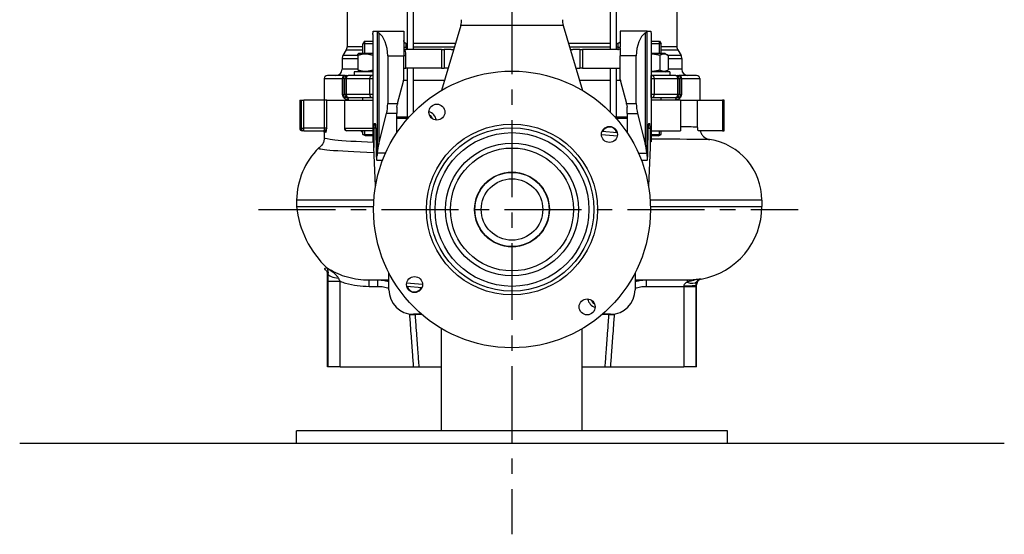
# Model space of a CAD drawing. Header units: millimetres. Extents: x 0 to 5940, y 0 to 4200.
# Tile 26 of 58: x 714 to 1514, y 1502 to 1920. Entities that reach past the tile are written whole.
import ezdxf

# ---------------------------------------------------------------- set-up
doc = ezdxf.new("R2010")
doc.units = ezdxf.units.MM
doc.header["$LTSCALE"] = 50
doc.linetypes.add('MITTE', pattern=[2, 1.25, -0.25, 0.25, -0.25])
for name, color, linetype in [('02-LINIE-035', 2, 'CONTINUOUS'), ('03-LINIE-050', 3, 'CONTINUOUS'), ('05-ACHSE', 1, 'MITTE')]:
    doc.layers.add(name, color=color, linetype=linetype)

msp = doc.modelspace()

# ---------------------------------------------------------------- linework, layer by layer
at = {"layer": '02-LINIE-035'}
for p, q in [((1028.82, 1895.69), (1028.82, 2500.04)), ((1033.82, 1895.69), (1033.82, 2499.03)), ((1193.82, 1897.69), (1193.82, 2466.59)), ((1198.82, 1895.69), (1198.82, 2465.57)), ((979.82, 1987.29), (979.82, 1897.96)), ((1247.82, 1987.29), (1247.82, 1897.96)), ((1033.82, 1895.69), (1033.82, 1952.19)), ((1193.82, 1895.69), (1193.82, 1952.19)), ((1072.29, 1915.43), (1056.41, 1862.44)), ((1155.36, 1915.43), (1072.29, 1915.43)), ((1155.36, 1915.43), (1171.24, 1862.44)), ((1000.82, 1908.01), (1000.82, 1823.21)), ((1000.95, 1910.69), (1004.07, 1910.69)), ((1004.07, 1910.69), (1025.82, 1910.69)), ((1004.17, 1910.51), (1004.17, 1809.5)), ((1005.5, 1909.31), (1005.5, 1819.19)), ((1025.82, 1910.69), (1025.82, 1897.69)), ((1201.82, 1910.69), (1201.82, 1897.69)), ((1223.58, 1910.69), (1201.82, 1910.69)), ((1222.15, 1909.31), (1222.15, 1819.19)), ((1223.48, 1910.51), (1223.48, 1809.5)), ((1223.58, 1910.69), (1226.7, 1910.69)), ((1226.82, 1908.01), (1226.82, 1823.21)), ((992.69, 1897.96), (979.82, 1897.96)), ((993.92, 1902.49), (992.69, 1900.49)), ((1000.82, 1900.49), (992.69, 1900.49)), ((992.69, 1892.49), (992.69, 1900.49)), ((993.89, 1902.46), (993.89, 1892.49)), ((993.92, 1902.49), (1000.82, 1902.49)), ((1025.82, 1897.69), (1027.82, 1897.69)), ((1025.82, 1896.94), (1025.82, 1895.69)), ((1027.82, 1897.69), (1027.82, 1900.74)), ((1028.82, 1897.69), (1027.82, 1897.69)), ((1027.82, 1897.69), (1027.82, 1895.69)), ((1028.82, 1900.69), (1028.32, 1900.69)), ((1067.88, 1900.69), (1033.82, 1900.69)), ((1066.98, 1897.69), (1033.82, 1897.69)), ((1193.82, 1900.69), (1159.77, 1900.69)), ((1193.82, 1897.69), (1160.67, 1897.69)), ((1199.32, 1900.69), (1198.82, 1900.69)), ((1199.82, 1897.69), (1198.82, 1897.69)), ((1199.82, 1900.74), (1199.82, 1897.69)), ((1199.82, 1897.69), (1201.82, 1897.69)), ((1199.82, 1897.69), (1199.82, 1895.69)), ((1201.82, 1896.94), (1201.82, 1890.69)), ((1226.82, 1902.49), (1233.73, 1902.49)), ((1234.96, 1900.49), (1226.82, 1900.49)), ((1233.73, 1902.49), (1234.96, 1900.49)), ((1233.76, 1892.49), (1233.76, 1902.46)), ((1234.96, 1892.49), (1234.96, 1900.49)), ((1247.82, 1897.96), (1234.96, 1897.96)), ((975.82, 1888.35), (988.69, 1888.35)), ((975.82, 1888.35), (975.82, 1879.69)), ((979.15, 1895.46), (976.49, 1890.85)), ((988.69, 1890.85), (976.49, 1890.85)), ((979.15, 1895.46), (992.69, 1895.46)), ((989.44, 1892.49), (988.69, 1892.06)), ((988.69, 1890.99), (988.69, 1892.06)), ((988.69, 1890.99), (988.69, 1879.2)), ((1000.82, 1892.49), (989.44, 1892.49)), ((1000.69, 1890.99), (1000.69, 1879.2)), ((1012.82, 1890.69), (1012.82, 1851.94)), ((1012.82, 1890.69), (1025.82, 1890.69)), ((1027.02, 1895.69), (1025.82, 1895.69)), ((1025.82, 1895.69), (1025.82, 1890.69)), ((1025.82, 1880.69), (1025.82, 1890.69)), ((1027.5, 1890.69), (1025.82, 1890.69)), ((1027.5, 1880.69), (1027.5, 1890.69)), ((1056.46, 1895.69), (1027.82, 1895.69)), ((1056.46, 1895.69), (1058.82, 1895.69)), ((1056.46, 1895.69), (1056.46, 1880.69)), ((1064.49, 1895.69), (1058.82, 1895.69)), ((1058.82, 1895.69), (1058.82, 1880.69)), ((1168.82, 1895.69), (1163.16, 1895.69)), ((1168.82, 1895.69), (1171.19, 1895.69)), ((1168.82, 1895.69), (1168.82, 1880.69)), ((1199.82, 1895.69), (1171.19, 1895.69)), ((1171.19, 1895.69), (1171.19, 1880.69)), ((1201.82, 1871.35), (1201.82, 1890.69)), ((1214.82, 1890.69), (1201.82, 1890.69)), ((1214.82, 1851.94), (1214.82, 1890.69)), ((1238.21, 1892.49), (1226.82, 1892.49)), ((1233.89, 1890.99), (1233.89, 1879.2)), ((1234.96, 1895.46), (1248.49, 1895.46)), ((1238.21, 1892.49), (1240.82, 1890.99)), ((1240.82, 1890.99), (1240.82, 1879.2)), ((1251.15, 1890.85), (1240.82, 1890.85)), ((1240.82, 1888.35), (1251.82, 1888.35)), ((1248.49, 1895.46), (1251.15, 1890.85)), ((1251.82, 1888.35), (1251.82, 1879.69)), ((1025.82, 1871.35), (1025.82, 1880.69)), ((1025.82, 1880.69), (1027.5, 1880.69)), ((1056.46, 1880.69), (1027.5, 1880.69)), ((1028.82, 1839.39), (1028.82, 1880.69)), ((1033.82, 1844.79), (1033.82, 1880.69)), ((1056.46, 1880.69), (1058.82, 1880.69)), ((1061.88, 1880.69), (1058.82, 1880.69)), ((1165.77, 1880.69), (1168.82, 1880.69)), ((1171.19, 1880.69), (1168.82, 1880.69)), ((1171.19, 1880.69), (1201.82, 1880.69)), ((1193.82, 1844.79), (1193.82, 1880.69)), ((1198.82, 1839.39), (1198.82, 1880.69)), ((961.32, 1872.19), (976.03, 1872.19)), ((961.32, 1872.19), (961.32, 1854.69)), ((978.29, 1874.69), (963.82, 1874.69)), ((988.69, 1879.69), (975.82, 1879.69)), ((976.03, 1859.19), (976.03, 1872.19)), ((976.51, 1872.19), (976.03, 1872.19)), ((976.51, 1872.19), (976.51, 1859.19)), ((978.11, 1872.19), (976.51, 1872.19)), ((978.11, 1859.19), (978.11, 1872.19)), ((978.11, 1872.19), (979.07, 1872.19)), ((978.29, 1874.69), (979.01, 1874.69)), ((979.01, 1874.69), (980.61, 1874.69)), ((979.07, 1872.19), (979.07, 1859.19)), ((979.07, 1872.19), (998.3, 1872.19)), ((980.97, 1874.69), (980.61, 1874.69)), ((999.92, 1874.69), (980.97, 1874.69)), ((1000.82, 1877.69), (985.69, 1877.69)), ((985.69, 1877.69), (985.69, 1874.69)), ((989.44, 1877.69), (988.69, 1878.12)), ((998.3, 1859.19), (998.3, 1872.19)), ((998.3, 1872.19), (1000.76, 1872.19)), ((1000.82, 1874.69), (999.92, 1874.69)), ((1000.76, 1872.19), (1000.76, 1859.19)), ((1000.82, 1872.19), (1000.76, 1872.19)), ((1241.96, 1877.69), (1226.82, 1877.69)), ((1227.73, 1874.69), (1226.82, 1874.69)), ((1226.89, 1872.19), (1226.82, 1872.19)), ((1226.89, 1859.19), (1226.89, 1872.19)), ((1226.89, 1872.19), (1229.35, 1872.19)), ((1246.68, 1874.69), (1227.73, 1874.69)), ((1229.35, 1872.19), (1229.35, 1859.19)), ((1229.35, 1872.19), (1248.58, 1872.19)), ((1238.21, 1877.69), (1240.82, 1879.2)), ((1251.82, 1879.69), (1240.82, 1879.69)), ((1241.96, 1877.69), (1241.96, 1874.69)), ((1247.04, 1874.69), (1246.68, 1874.69)), ((1247.04, 1874.69), (1248.64, 1874.69)), ((1248.58, 1859.19), (1248.58, 1872.19)), ((1248.58, 1872.19), (1249.54, 1872.19)), ((1248.64, 1874.69), (1249.36, 1874.69)), ((1263.82, 1874.69), (1249.36, 1874.69)), ((1249.54, 1872.19), (1249.54, 1859.19)), ((1251.14, 1872.19), (1249.54, 1872.19)), ((1251.14, 1859.19), (1251.14, 1872.19)), ((1251.62, 1872.19), (1251.14, 1872.19)), ((1251.62, 1872.19), (1266.32, 1872.19)), ((1251.62, 1872.19), (1251.62, 1859.19)), ((1266.32, 1872.19), (1266.32, 1854.69)), ((1020.8, 1851.94), (1025.65, 1870.06)), ((1028.82, 1870.69), (1025.78, 1870.69)), ((1058.88, 1870.69), (1033.82, 1870.69)), ((1193.82, 1870.69), (1168.77, 1870.69)), ((1201.87, 1870.69), (1198.82, 1870.69)), ((1202, 1870.06), (1206.85, 1851.94)), ((976.03, 1859.19), (976.51, 1859.19)), ((976.51, 1859.19), (978.11, 1859.19)), ((979.07, 1859.19), (978.11, 1859.19)), ((998.3, 1859.19), (979.07, 1859.19)), ((980.61, 1856.69), (979.31, 1856.69)), ((980.61, 1856.69), (980.97, 1856.69)), ((980.97, 1856.69), (999.92, 1856.69)), ((992.69, 1854.69), (992.69, 1856.69)), ((1000.76, 1859.19), (998.3, 1859.19)), ((999.92, 1856.69), (1000.82, 1856.69)), ((1000.76, 1859.19), (1000.82, 1859.19)), ((1226.82, 1859.19), (1226.89, 1859.19)), ((1226.82, 1856.69), (1227.73, 1856.69)), ((1229.35, 1859.19), (1226.89, 1859.19)), ((1227.73, 1856.69), (1246.68, 1856.69)), ((1248.58, 1859.19), (1229.35, 1859.19)), ((1234.96, 1854.69), (1234.96, 1856.69)), ((1246.68, 1856.69), (1247.04, 1856.69)), ((1248.33, 1856.69), (1247.04, 1856.69)), ((1249.54, 1859.19), (1248.58, 1859.19)), ((1249.54, 1859.19), (1251.14, 1859.19)), ((1251.14, 1859.19), (1251.62, 1859.19)), ((941.32, 1854.69), (942.58, 1854.69)), ((941.32, 1854.69), (941.32, 1831.69)), ((942.58, 1854.69), (944.56, 1854.69)), ((942.58, 1854.69), (942.58, 1831.69)), ((944.56, 1831.69), (944.56, 1854.69)), ((961.28, 1854.69), (944.56, 1854.69)), ((963.25, 1854.69), (961.28, 1854.69)), ((961.28, 1854.69), (961.28, 1831.69)), ((963.25, 1854.69), (977.64, 1854.69)), ((963.25, 1831.69), (963.25, 1854.69)), ((963.25, 1854.69), (977.64, 1854.69)), ((977.64, 1854.69), (978.07, 1854.69)), ((977.64, 1854.69), (977.64, 1831.69)), ((978.07, 1831.69), (978.07, 1854.69)), ((978.07, 1854.69), (1000.82, 1854.69)), ((1012.82, 1851.94), (1020.8, 1851.94)), ((1020.32, 1848.85), (1020.32, 1843.81)), ((1020.8, 1851.94), (1020.67, 1851.44)), ((1206.85, 1851.94), (1214.82, 1851.94)), ((1206.98, 1851.44), (1206.85, 1851.94)), ((1207.32, 1843.81), (1207.32, 1848.85)), ((1250.67, 1854.69), (1226.82, 1854.69)), ((1250.67, 1854.69), (1250.67, 1829.69)), ((1250.67, 1854.69), (1264.66, 1854.69)), ((1250.67, 1854.69), (1264.66, 1854.69)), ((1264.66, 1854.69), (1284.85, 1854.69)), ((1264.66, 1832.62), (1264.66, 1854.69)), ((1284.85, 1854.69), (1284.85, 1829.69)), ((1286.32, 1854.69), (1284.85, 1854.69)), ((1286.32, 1829.69), (1286.32, 1854.69)), ((1005.5, 1819.19), (1011.83, 1843.81)), ((1020.32, 1843.81), (1011.83, 1843.81)), ((1020.32, 1828.25), (1020.32, 1843.81)), ((1028.82, 1840.69), (1020.32, 1840.69)), ((1207.32, 1840.69), (1198.82, 1840.69)), ((1207.32, 1843.81), (1215.82, 1843.81)), ((1207.32, 1843.81), (1207.32, 1828.25)), ((1215.82, 1843.81), (1222.15, 1819.19)), ((1001.8, 1835.69), (1002.96, 1835.69)), ((1003.15, 1832.23), (1003.49, 1811.47)), ((1028.82, 1839.6), (1020.32, 1839.6)), ((1049.48, 1839.32), (1049.47, 1839.28)), ((1207.32, 1839.6), (1198.82, 1839.6)), ((1224.16, 1811.47), (1224.49, 1832.23)), ((1224.68, 1835.69), (1225.85, 1835.69)), ((941.32, 1831.69), (942.58, 1831.69)), ((942.58, 1831.69), (944.56, 1831.69)), ((944.56, 1829.69), (943.32, 1829.69)), ((944.56, 1829.69), (944.56, 1831.69)), ((961.28, 1831.69), (944.56, 1831.69)), ((944.56, 1829.69), (961.28, 1829.69)), ((961.28, 1831.69), (961.28, 1829.69)), ((963.25, 1831.69), (961.28, 1831.69)), ((961.28, 1829.69), (961.7, 1829.69)), ((961.32, 1828.69), (961.32, 1823.97)), ((962.69, 1828.69), (961.32, 1828.69)), ((977.64, 1831.69), (978.07, 1831.69)), ((978.07, 1831.69), (1000.82, 1831.69)), ((1000.82, 1829.69), (979.64, 1829.69)), ((992.69, 1828.69), (992.54, 1828.69)), ((992.69, 1826.72), (992.69, 1829.69)), ((992.69, 1826.72), (1000.82, 1826.72)), ((994.69, 1825.49), (992.69, 1826.72)), ((993.89, 1829.69), (993.89, 1825.98)), ((1000.82, 1825.49), (994.69, 1825.49)), ((1003.16, 1831.69), (1001.66, 1831.69)), ((1001.66, 1831.69), (1001.66, 1816.14)), ((1186.52, 1826.69), (1199.41, 1825.57)), ((1199.38, 1828.08), (1186.98, 1829.16)), ((1224.49, 1831.69), (1225.99, 1831.69)), ((1225.99, 1831.69), (1225.99, 1816.14)), ((1226.82, 1829.69), (1250.67, 1829.69)), ((1226.82, 1826.72), (1234.96, 1826.72)), ((1232.96, 1825.49), (1226.82, 1825.49)), ((1232.96, 1825.49), (1234.96, 1826.72)), ((1233.76, 1825.98), (1233.76, 1829.69)), ((1234.96, 1826.72), (1234.96, 1829.69)), ((1284.85, 1829.69), (1265.1, 1829.69)), ((1284.85, 1829.69), (1286.32, 1829.69)), ((1000.82, 1823.21), (1000.82, 1820.71)), ((1001.47, 1820.69), (1000.86, 1820.69)), ((1001.66, 1816.14), (1001.47, 1820.69)), ((1003, 1785.01), (1001.66, 1816.14)), ((1225.99, 1816.14), (1224.65, 1785.01)), ((1226.18, 1820.69), (1225.99, 1816.14)), ((1226.79, 1820.69), (1226.18, 1820.69)), ((1226.82, 1823.21), (1226.82, 1820.71)), ((1011.13, 1811.62), (1004.29, 1811.62)), ((1216.52, 1811.62), (1223.36, 1811.62)), ((1003.89, 1805.69), (1003.81, 1805.69)), ((1003.89, 1805.69), (1008.68, 1805.69)), ((1218.97, 1805.69), (1223.76, 1805.69)), ((1223.84, 1805.69), (1223.76, 1805.69)), ((1001.57, 1773.19), (938.82, 1773.19)), ((938.82, 1773.19), (938.82, 1768.19)), ((938.82, 1768.19), (1001.35, 1768.19)), ((1316.86, 1773.19), (1226.07, 1773.19)), ((1226.3, 1768.19), (1316.86, 1768.19)), ((1316.86, 1773.19), (1316.86, 1768.19)), ((963.82, 1637.69), (963.82, 1713.08)), ((1013.82, 1700.49), (1013.82, 1714.15)), ((1213.82, 1714.15), (1213.82, 1700.49)), ((964.21, 1707.31), (974.18, 1707.31)), ((964.21, 1707.31), (964.21, 1637.69)), ((974.18, 1637.69), (974.18, 1707.31)), ((1013.82, 1708.19), (997.71, 1708.19)), ((997.71, 1703.19), (997.71, 1708.19)), ((1004.75, 1703.19), (1004.75, 1708.19)), ((1041.13, 1704.69), (1028.24, 1705.82)), ((1256.09, 1708.19), (1213.82, 1708.19)), ((1222.9, 1708.19), (1222.9, 1703.19)), ((1256.09, 1708.19), (1256.09, 1706.49)), ((1263.82, 1637.69), (1263.82, 1704.37)), ((997.71, 1703.19), (1004.75, 1703.19)), ((1028.27, 1703.31), (1040.67, 1702.22)), ((1039.01, 1702.37), (1040.62, 1702.08)), ((1222.9, 1703.19), (1253.47, 1703.19)), ((1253.47, 1703.19), (1263.44, 1703.19)), ((1253.47, 1703.19), (1253.47, 1637.69)), ((1263.44, 1637.69), (1263.44, 1703.19)), ((1030.53, 1679.94), (1035.31, 1680.28)), ((1040.36, 1680.49), (1033.82, 1680.49)), ((1040.6, 1680.28), (1035.31, 1680.28)), ((1192.34, 1680.28), (1187.05, 1680.28)), ((1193.82, 1680.49), (1187.29, 1680.49)), ((1192.34, 1680.28), (1197.12, 1679.94)), ((1056.67, 1585.69), (1056.67, 1668.79)), ((1170.97, 1585.69), (1170.97, 1668.79)), ((964.21, 1637.69), (963.82, 1637.69)), ((974.18, 1637.69), (964.21, 1637.69)), ((974.18, 1637.69), (1033.62, 1637.69)), ((1033.62, 1637.69), (1038.41, 1637.69)), ((1038.41, 1637.69), (1056.67, 1637.69)), ((1170.97, 1637.69), (1189.24, 1637.69)), ((1189.24, 1637.69), (1194.03, 1637.69)), ((1194.03, 1637.69), (1253.47, 1637.69)), ((1263.44, 1637.69), (1253.47, 1637.69)), ((1263.82, 1637.69), (1263.44, 1637.69)), ((938.82, 1575.69), (938.82, 1585.69)), ((1288.82, 1585.69), (938.82, 1585.69)), ((1288.82, 1575.69), (1288.82, 1585.69))]:
    msp.add_line(p, q, dxfattribs=at)
for centre, radius in [((1113.82, 1765.69), 112.5), ((1052.76, 1844.88), 6.5), ((1113.82, 1765.69), 69.5), ((1113.82, 1765.69), 66.5), ((1193.02, 1826.76), 6.5), ((1113.82, 1765.69), 62.5), ((1113.82, 1765.69), 54), ((1113.82, 1765.69), 50), ((1113.82, 1765.69), 30.4), ((1113.82, 1765.69), 30.15), ((1113.82, 1765.69), 25), ((1034.63, 1704.63), 6.5), ((1174.89, 1686.5), 6.5)]:
    msp.add_circle(centre, radius, dxfattribs=at)
for centre, radius, start, end in [((1060.8, 1918.87), 12, 343.31337, 5.61894), ((1166.85, 1918.87), 12, 174.38106, 196.68663), ((974.82, 1897.96), 5, 330, 0), ((1027.82, 1897.69), 2, 201.49576, 270), ((1028.32, 1903.19), 2.5, 258.46304, 270), ((1199.32, 1903.19), 2.5, 270, 281.53696), ((1199.82, 1897.69), 2, 270, 338.50424), ((1252.82, 1897.96), 5, 180, 210), ((980.82, 1888.35), 5, 150, 180), ((1246.82, 1888.35), 5, 0, 30), ((963.82, 1872.19), 2.5, 90, 180), ((970.82, 1879.69), 5, 270, 0), ((1256.82, 1879.69), 5, 180, 270), ((1263.82, 1872.19), 2.5, 0, 90), ((1020.82, 1871.35), 5, 345, 0), ((1206.82, 1871.35), 5, 180, 195), ((1043.11, 1836.4), 9.5, 12.09115, 70.54468), ((1043.11, 1836.4), 7, 24.05832, 58.57752), ((1052.76, 1844.88), 6, 211.71659, 230.91925), ((1193.02, 1826.76), 6, 13.16797, 156.83203), ((943.32, 1831.69), 2, 180, 270), ((960.32, 1828.69), 1, 0, 90), ((979.64, 1831.69), 2, 180, 270), ((1266.86, 1773.19), 50, 0, 81.24505), ((999.75, 1772.52), 60.93, 134.84411, 179.36613), ((1018.65, 1776.43), 80.24, 185.89159, 226.63234), ((1256.86, 1768.19), 60, 280.29496, 0), ((1033.82, 1700.49), 20, 180, 270), ((1034.63, 1704.63), 6, 193.16797, 335.85146), ((1193.82, 1700.49), 20, 270, 0), ((1184.54, 1694.98), 9.5, 192.09115, 250.54468), ((1184.54, 1694.98), 7, 204.05832, 238.57752), ((1174.89, 1686.5), 6, 31.71659, 50.91925)]:
    msp.add_arc(centre, radius, start, end, dxfattribs=at)
for centre, major_axis, ratio, start_param, end_param in [((1004.07, 1890.69), (0, -20), 0.034921, 3.008182, 3.141593), ((1001.28, 1890.69), (0, -20), 0.57735, 1.570796, 2.767352), ((1226.37, 1890.69), (0, 20), 0.57735, 0.374241, 1.570796), ((1223.58, 1890.69), (0, 20), 0.034921, 0, 0.133411), ((1388.37, 1890.69), (-381.62, 0), 0.052408, 5.96446, 5.965625), ((839.28, 1890.69), (381.62, 0), 0.052408, 0.31756, 0.318726), ((978.29, 1872.19), (0, 2.5), 0.903572, 0, 1.570796), ((979.01, 1872.19), (0, 2.5), 0.999391, 0, 1.570796), ((980.61, 1872.19), (0, 2.5), 0.999391, 0, 1.570796), ((980.97, 1872.19), (0, 2.5), 0.759194, 0, 1.570796), ((999.92, 1872.19), (0, 2.5), 0.650865, 0, 1.570796), ((1000.85, 1872.19), (0, 2.5), 0.034899, 0.262201, 1.570796), ((1226.8, 1872.19), (0, 2.5), 0.034899, 4.712389, 6.020985), ((1227.73, 1872.19), (0, 2.5), 0.650865, 4.712389, 6.283185), ((1246.68, 1872.19), (0, 2.5), 0.759194, 4.712389, 6.283185), ((1247.04, 1872.19), (0, 2.5), 0.999391, 4.712389, 6.283185), ((1248.64, 1872.19), (0, 2.5), 0.999391, 4.712389, 6.283185), ((1249.36, 1872.19), (0, 2.5), 0.903572, 4.712389, 6.283185), ((979.01, 1859.19), (0, 2.5), 0.999391, 1.570796, 1.921566), ((974.78, 1857.65), (1.86, 0.73), 0.603842, 5.704409, 6.242057), ((980.61, 1859.19), (0, -2.5), 0.999391, 4.712389, 6.283185), ((980.97, 1859.19), (0, -2.5), 0.759194, 4.712389, 6.283185), ((979.31, 1854.69), (0, 2), 0.870616, 4.712389, 6.283185), ((999.92, 1859.19), (0, -2.5), 0.650865, 4.712389, 6.283185), ((1000.85, 1859.19), (0, -2.5), 0.034899, 4.712389, 6.020985), ((1226.8, 1859.19), (0, -2.5), 0.034899, 0.262201, 1.570796), ((1227.73, 1859.19), (0, -2.5), 0.650865, 0, 1.570796), ((1248.33, 1854.69), (0, 2), 0.870616, 0, 1.570796), ((1246.68, 1859.19), (0, -2.5), 0.759194, 0, 1.570796), ((1247.04, 1859.19), (0, -2.5), 0.999391, 0, 1.570796), ((1252.87, 1857.65), (-1.86, 0.73), 0.603842, 0.041128, 0.578776), ((1248.64, 1859.19), (0, -2.5), 0.999391, 1.220026, 1.570796), ((1001.28, 1851.94), (0, -20), 0.57735, 1.151917, 1.570796), ((1226.37, 1851.94), (0, 20), 0.57735, 1.570796, 1.989675), ((1001.8, 1831.69), (0, 4), 0.034921, 0, 1.570796), ((1002.96, 1829.69), (0, 6), 0.034921, 5.148721, 6.283185), ((1224.68, 1829.69), (0, -6), 0.034921, 3.141593, 4.276057), ((1225.85, 1831.69), (0, -4), 0.034921, 1.570796, 3.141593), ((944.56, 1831.69), (0, -2), 0.992746, 4.712389, 6.283185), ((961.7, 1828.69), (0, 1), 0.991022, 4.712389, 6.283185), ((979.64, 1831.69), (0, -2), 0.786996, 4.712389, 6.283185), ((991.75, 1828.69), (0, 1), 0.795296, 4.712389, 6.283185), ((1000.86, 1845.69), (0, 25), 0.034921, 3.101582, 3.141593), ((1014.16, 1807.96), (0, -22.46), 0.445229, 4.18879, 4.548612), ((1213.49, 1807.96), (0, -22.46), 0.445229, 1.734573, 2.094395), ((1226.79, 1845.69), (0, -25), 0.034921, 0, 0.040011), ((1003.81, 1815.69), (0, -10), 0.034921, 5.148721, 6.283185), ((1003.89, 1815.69), (0, -10), 0.034921, 0, 0.903341), ((1223.76, 1815.69), (0, 10), 0.034921, 2.238252, 3.141593), ((1223.84, 1815.69), (0, 10), 0.034921, 3.141593, 4.276057), ((974.27, 1713.49), (-10, 0.32), 0.366619, 0.085848, 1.43757), ((1253.46, 1704.23), (10, 0.05), 0.069149, 4.712045, 6.211266), ((1256.09, 1713.08), (8.33, -5.53), 0.590043, 5.085286, 6.196588)]:
    msp.add_ellipse(centre, major_axis=major_axis, ratio=ratio, start_param=start_param, end_param=end_param, dxfattribs=at)
for points, knots in [([(1000.82, 1908.01), (1000.82, 1908.05), (1000.82, 1908.09), (1000.83, 1908.19), (1000.83, 1908.27), (1000.83, 1908.51), (1000.84, 1908.7), (1000.87, 1909.36), (1000.9, 1910.02), (1000.95, 1910.69)], [0, 0, 0, 0, 0.011385, 0.011385, 0.0342178, 0.0342178, 0.1007831, 0.1007831, 0.3328413, 0.3328413, 0.3328413, 0.3328413]), ([(1004.17, 1910.51), (1004.21, 1910.35), (1004.48, 1910.07), (1005.12, 1909.57), (1005.3, 1909.44), (1005.5, 1909.31)], [4.646909, 4.646909, 4.646909, 4.646909, 5.0088385, 5.0088385, 5.1289722, 5.1289722, 5.1289722, 5.1289722]), ([(1222.15, 1909.31), (1222.35, 1909.44), (1222.53, 1909.57), (1223.17, 1910.07), (1223.44, 1910.35), (1223.48, 1910.51)], [4.1434367, 4.1434367, 4.1434367, 4.1434367, 4.2635705, 4.2635705, 4.6254999, 4.6254999, 4.6254999, 4.6254999]), ([(1226.7, 1910.69), (1226.74, 1910.21), (1226.76, 1909.73), (1226.8, 1909.02), (1226.81, 1908.76), (1226.82, 1908.45), (1226.82, 1908.35), (1226.82, 1908.2), (1226.82, 1908.16), (1226.82, 1908.08), (1226.82, 1908.05), (1226.82, 1908.01)], [0.1228591, 0.1228591, 0.1228591, 0.1228591, 0.4788333, 0.4788333, 0.7109203, 0.7109203, 0.8029238, 0.8029238, 0.8376478, 0.8376478, 0.865706, 0.865706, 0.865706, 0.865706]), ([(1027.82, 1900.74), (1027.57, 1900.79), (1027.31, 1900.89), (1026.86, 1901.15), (1026.66, 1901.31), (1026.28, 1901.71), (1026.1, 1902), (1025.88, 1902.59), (1025.82, 1902.9), (1025.82, 1903.19)], [1.0055842, 1.0055842, 1.0055842, 1.0055842, 1.0837689, 1.0837689, 1.1619536, 1.1619536, 1.2773425, 1.2773425, 1.3927314, 1.3927314, 1.3927314, 1.3927314]), ([(1201.82, 1903.19), (1201.82, 1902.9), (1201.77, 1902.59), (1201.54, 1902), (1201.37, 1901.71), (1200.99, 1901.31), (1200.79, 1901.15), (1200.34, 1900.89), (1200.08, 1900.79), (1199.82, 1900.74)], [0, 0, 0, 0, 0.1153889, 0.1153889, 0.2307778, 0.2307778, 0.3089625, 0.3089625, 0.3871472, 0.3871472, 0.3871472, 0.3871472]), ([(1027.5, 1890.69), (1027.5, 1890.99), (1027.5, 1891.28), (1027.48, 1892.05), (1027.46, 1892.52), (1027.38, 1893.75), (1027.3, 1894.51), (1027.09, 1895.4), (1027.06, 1895.55), (1027.02, 1895.69)], [-2.8489278, -2.8489278, -2.8489278, -2.8489278, -2.7601987, -2.7601987, -2.6182321, -2.6182321, -2.3910856, -2.3910856, -2.3459327, -2.3459327, -2.3459327, -2.3459327]), ([(976.58, 1857.65), (976.39, 1858.14), (976.21, 1858.66), (976.03, 1859.18), (976.03, 1859.18), (976.03, 1859.19), (976.03, 1859.19)], [0, 0, 0, 0, 0.99332, 0.99332, 0.99332, 1, 1, 1, 1]), ([(976.03, 1859.19), (976.03, 1859.19), (976.03, 1859.19), (976.04, 1859.19), (976.33, 1858.9), (976.53, 1858.62), (976.66, 1858.33)], [0, 0, 0, 0, 0.00645, 0.00645, 0.00645, 1, 1, 1, 1]), ([(981.06, 1854.69), (980.21, 1854.69), (979.4, 1854.89), (978.63, 1855.32), (978.25, 1855.53), (977.88, 1855.81), (977.52, 1856.18), (977.17, 1856.54), (976.84, 1856.99), (976.58, 1857.65)], [0, 0, 0, 0, 0.5, 0.5, 0.5, 0.75, 0.75, 0.75, 1, 1, 1, 1]), ([(976.66, 1858.33), (976.83, 1857.93), (977.02, 1857.71), (977.22, 1857.52), (977.24, 1857.5), (977.25, 1857.49), (977.26, 1857.48), (977.46, 1857.29), (977.67, 1857.15), (977.88, 1857.04), (977.89, 1857.03), (977.91, 1857.03), (977.92, 1857.02), (978.36, 1856.79), (978.83, 1856.69), (979.31, 1856.69)], [0, 0, 0, 0, 0.234382, 0.234382, 0.234382, 0.25, 0.25, 0.25, 0.486601, 0.486601, 0.486601, 0.5, 0.5, 0.5, 1, 1, 1, 1]), ([(1251.07, 1857.65), (1250.81, 1856.99), (1250.48, 1856.55), (1250.13, 1856.19), (1249.78, 1855.82), (1249.41, 1855.55), (1249.03, 1855.33), (1248.26, 1854.9), (1247.44, 1854.69), (1246.59, 1854.69)], [0, 0, 0, 0, 0.25, 0.25, 0.25, 0.5, 0.5, 0.5, 1, 1, 1, 1]), ([(1248.33, 1856.69), (1248.82, 1856.69), (1249.29, 1856.8), (1249.73, 1857.02), (1249.75, 1857.03), (1249.76, 1857.04), (1249.78, 1857.04), (1249.99, 1857.15), (1250.19, 1857.29), (1250.39, 1857.48), (1250.4, 1857.49), (1250.42, 1857.51), (1250.43, 1857.52), (1250.63, 1857.71), (1250.82, 1857.93), (1250.99, 1858.33)], [0, 0, 0, 0, 0.5, 0.5, 0.5, 0.515316, 0.515316, 0.515316, 0.75, 0.75, 0.75, 0.766696, 0.766696, 0.766696, 1, 1, 1, 1]), ([(1250.99, 1858.33), (1251.12, 1858.62), (1251.32, 1858.9), (1251.61, 1859.19), (1251.62, 1859.19), (1251.62, 1859.19), (1251.62, 1859.19)], [0, 0, 0, 0, 0.99355, 0.99355, 0.99355, 1, 1, 1, 1]), ([(1251.62, 1859.19), (1251.62, 1859.19), (1251.62, 1859.18), (1251.62, 1859.18), (1251.44, 1858.66), (1251.26, 1858.14), (1251.07, 1857.65)], [0, 0, 0, 0, 0.00668, 0.00668, 0.00668, 1, 1, 1, 1]), ([(963.25, 1831.69), (963.16, 1831.34), (962.86, 1830.99), (962.39, 1830.39), (962.21, 1830.14), (961.97, 1829.86), (961.89, 1829.78), (961.78, 1829.71), (961.74, 1829.69), (961.7, 1829.69)], [-0.0007734, -0.0007734, -0.0007734, -0.0007734, 0.1813833, 0.1813833, 0.345581, 0.345581, 0.4482045, 0.4482045, 0.5123442, 0.5123442, 0.5123442, 0.5123442]), ([(962.69, 1828.69), (962.72, 1828.69), (962.75, 1828.71), (962.83, 1828.82), (962.87, 1828.94), (962.98, 1829.37), (963.05, 1829.74), (963.16, 1830.63), (963.21, 1831.17), (963.25, 1831.69)], [-0.5123442, -0.5123442, -0.5123442, -0.5123442, -0.4482045, -0.4482045, -0.345581, -0.345581, -0.1813833, -0.1813833, 0.0007734, 0.0007734, 0.0007734, 0.0007734]), ([(991.11, 1829.69), (991.25, 1829.47), (991.41, 1829.27), (991.76, 1828.94), (991.95, 1828.82), (992.28, 1828.71), (992.41, 1828.69), (992.54, 1828.69)], [-0.266037, -0.266037, -0.266037, -0.266037, -0.1667632, -0.1667632, -0.0641397, -0.0641397, 0, 0, 0, 0]), ([(1266.7, 1829.69), (1266.99, 1828.65), (1267.42, 1827.77), (1268.43, 1826.17), (1269.01, 1825.54), (1270.18, 1824.45), (1270.73, 1824.09), (1271.71, 1823.51), (1272.1, 1823.34), (1272.81, 1823.04), (1273.09, 1822.95), (1273.63, 1822.78), (1273.84, 1822.73), (1274.17, 1822.66), (1274.28, 1822.64), (1274.41, 1822.62), (1274.44, 1822.61), (1274.47, 1822.61)], [11.7303549, 11.7303549, 11.7303549, 11.7303549, 11.7906929, 11.7906929, 11.8662867, 11.8662867, 11.9666316, 11.9666316, 12.0838875, 12.0838875, 12.2251941, 12.2251941, 12.4213358, 12.4213358, 12.6174775, 12.6174775, 12.7110632, 12.7110632, 12.7110632, 12.7110632]), ([(961.32, 1823.97), (961.32, 1822.93), (961.15, 1821.89), (960.57, 1820.08), (960.18, 1819.31), (959.38, 1818.06), (958.97, 1817.57), (958.22, 1816.8), (957.88, 1816.51), (957.28, 1816.04), (957.02, 1815.86), (956.78, 1815.72)], [18.0833689, 18.0833689, 18.0833689, 18.0833689, 18.2450947, 18.2450947, 18.4068205, 18.4068205, 18.5685463, 18.5685463, 18.7302722, 18.7302722, 18.891998, 18.891998, 18.891998, 18.891998]), ([(1001.48, 1820.09), (987.47, 1820.74), (976.59, 1821.47), (964.24, 1822.8), (961.4, 1823.4), (961.37, 1823.97)], [6.083344, 6.083344, 6.083344, 6.083344, 12.672086, 12.672086, 18.083369, 18.083369, 18.083369, 18.083369]), ([(1226.82, 1823.11), (1232.91, 1823.1), (1238.53, 1823.09), (1243.58, 1823.07), (1262.04, 1823), (1272.82, 1822.86), (1274.47, 1822.61)], [-24.573494, -24.573494, -24.573494, -24.573494, -22.022764, -22.022764, -22.022764, -12.711063, -12.711063, -12.711063, -12.711063]), ([(956.82, 1815.72), (955.99, 1815.18), (959.01, 1814.61), (965.72, 1814.03), (973.35, 1813.38), (985.81, 1812.72), (1001.83, 1812.15)], [-18.891998, -18.891998, -18.891998, -18.891998, -12.672086, -12.672086, -12.672086, -5.592495, -5.592495, -5.592495, -5.592495]), ([(1004.17, 1809.5), (1004.18, 1810.05), (1004.22, 1810.65), (1004.28, 1811.4), (1004.28, 1811.51), (1004.29, 1811.62)], [1.80402, 1.80402, 1.80402, 1.80402, 2.0073751, 2.0073751, 2.0435252, 2.0435252, 2.0435252, 2.0435252]), ([(1223.36, 1811.62), (1223.36, 1811.51), (1223.37, 1811.4), (1223.43, 1810.65), (1223.47, 1810.05), (1223.48, 1809.5)], [2.8584932, 2.8584932, 2.8584932, 2.8584932, 2.8946433, 2.8946433, 3.0979984, 3.0979984, 3.0979984, 3.0979984]), ([(963.54, 1718.09), (961.97, 1717.79), (961.29, 1717.49), (961.54, 1717.16), (961.59, 1717.12), (961.66, 1717.08)], [27.205644, 27.205644, 27.205644, 27.205644, 30.104658, 30.104658, 30.507706, 30.507706, 30.507706, 30.507706]), ([(961.65, 1717.08), (961.76, 1717.02), (961.87, 1716.94), (962.15, 1716.72), (962.31, 1716.59), (962.67, 1716.22), (962.87, 1715.99), (963.26, 1715.38), (963.45, 1715), (963.74, 1714.11), (963.82, 1713.6), (963.82, 1713.08)], [-30.5077063, -30.5077063, -30.5077063, -30.5077063, -30.3459786, -30.3459786, -30.1842509, -30.1842509, -30.0225232, -30.0225232, -29.8607955, -29.8607955, -29.6990678, -29.6990678, -29.6990678, -29.6990678]), ([(997.71, 1708.19), (991.79, 1708.19), (985.78, 1709.01), (974.89, 1712.12), (969.97, 1714.23), (964.74, 1717.34), (964.14, 1717.71), (963.54, 1718.09)], [0, 0, 0, 0, 1.913983, 1.913983, 3.639264, 3.639264, 3.866946, 3.866946, 3.866946, 3.866946]), ([(972.83, 1709.9), (972.67, 1710.21), (972.45, 1710.54), (971.8, 1711.39), (971.3, 1711.93), (969.82, 1713.34), (968.74, 1714.24), (966.31, 1716.12), (964.93, 1717.12), (963.54, 1718.09)], [-1.896228, -1.896228, -1.896228, -1.896228, -1.658971, -1.658971, -1.27936, -1.27936, -0.671982, -0.671982, 0.001828, 0.001828, 0.001828, 0.001828]), ([(963.54, 1718.09), (963.73, 1717.74), (963.89, 1717.32), (964.14, 1716.39), (964.24, 1715.89), (964.33, 1714.99), (964.35, 1714.62), (964.34, 1713.99), (964.33, 1713.74), (964.3, 1713.49)], [-0.001828, -0.001828, -0.001828, -0.001828, 0.671982, 0.671982, 1.27936, 1.27936, 1.658971, 1.658971, 1.896228, 1.896228, 1.896228, 1.896228]), ([(964.3, 1713.49), (964.28, 1712.8), (964.26, 1712.08), (964.23, 1710.7), (964.22, 1710.03), (964.21, 1708.94), (964.21, 1708.52), (964.21, 1707.84), (964.21, 1707.57), (964.21, 1707.31)], [0, 0, 0, 0, 0.2232634, 0.2232634, 0.4245148, 0.4245148, 0.550297, 0.550297, 0.6289109, 0.6289109, 0.6289109, 0.6289109]), ([(974.18, 1707.31), (974.13, 1707.42), (974.07, 1707.53), (973.92, 1707.81), (973.83, 1707.98), (973.59, 1708.44), (973.45, 1708.72), (973.14, 1709.3), (972.98, 1709.6), (972.83, 1709.9)], [-0.6289109, -0.6289109, -0.6289109, -0.6289109, -0.550297, -0.550297, -0.4245148, -0.4245148, -0.2232634, -0.2232634, 0, 0, 0, 0]), ([(974.18, 1707.31), (975.66, 1706.77), (977.16, 1706.29), (984.86, 1704.08), (991.33, 1703.19), (997.71, 1703.19)], [-2.384075, -2.384075, -2.384075, -2.384075, -1.913983, -1.913983, 0, 0, 0, 0]), ([(1013.82, 1706.84), (1012.7, 1707.18), (1011.55, 1707.46), (1008.53, 1708.02), (1006.63, 1708.19), (1004.75, 1708.19)], [3.0248195, 3.0248195, 3.0248195, 3.0248195, 3.3197041, 3.3197041, 3.7939476, 3.7939476, 3.7939476, 3.7939476]), ([(1222.9, 1708.19), (1221.02, 1708.19), (1219.12, 1708.02), (1216.1, 1707.46), (1214.95, 1707.18), (1213.83, 1706.84)], [0, 0, 0, 0, 0.4742434, 0.4742434, 0.7691281, 0.7691281, 0.7691281, 0.7691281]), ([(1256.09, 1706.49), (1255.9, 1706.39), (1255.72, 1706.29), (1255.26, 1706.03), (1254.99, 1705.85), (1254.37, 1705.37), (1254.06, 1705.05), (1253.59, 1704.34), (1253.46, 1703.94), (1253.46, 1703.54)], [0, 0, 0, 0, 0.126714, 0.126714, 0.329456, 0.329456, 0.653844, 0.653844, 1.013712, 1.013712, 1.013712, 1.013712]), ([(1265.98, 1709), (1265.35, 1708.89), (1264.71, 1708.78), (1263.35, 1708.52), (1262.63, 1708.37), (1261.49, 1708.12), (1261.06, 1708.03), (1260.42, 1707.87), (1260.21, 1707.82), (1259.67, 1707.68), (1259.34, 1707.6), (1258.51, 1707.36), (1258.01, 1707.21), (1257.02, 1706.88), (1256.53, 1706.69), (1256.09, 1706.49)], [-1.514235, -1.514235, -1.514235, -1.514235, -1.249244, -1.249244, -0.946397, -0.946397, -0.757117, -0.757117, -0.662478, -0.662478, -0.511054, -0.511054, -0.268777, -0.268777, 0, 0, 0, 0]), ([(1263.44, 1704.23), (1263.43, 1704.63), (1263.47, 1705.03), (1263.59, 1705.73), (1263.67, 1706.05), (1263.83, 1706.52), (1263.9, 1706.7), (1264.02, 1706.96), (1264.06, 1707.06), (1264.11, 1707.15)], [-1.013712, -1.013712, -1.013712, -1.013712, -0.653844, -0.653844, -0.329456, -0.329456, -0.126714, -0.126714, 0, 0, 0, 0]), ([(1263.44, 1704.23), (1263.63, 1704.26), (1263.75, 1704.3), (1263.82, 1704.34), (1263.82, 1704.36), (1263.82, 1704.37)], [-31.008417, -31.008417, -31.008417, -31.008417, -30.193934, -30.193934, -29.898043, -29.898043, -29.898043, -29.898043]), ([(1263.44, 1703.19), (1263.44, 1703.23), (1263.44, 1703.28), (1263.44, 1703.39), (1263.44, 1703.46), (1263.44, 1703.64), (1263.44, 1703.75), (1263.44, 1703.98), (1263.44, 1704.11), (1263.44, 1704.23)], [0, 0, 0, 0, 0.0129733, 0.0129733, 0.0337306, 0.0337306, 0.0669424, 0.0669424, 0.1037866, 0.1037866, 0.1037866, 0.1037866]), ([(1267.59, 1709.16), (1267.57, 1709.15), (1267.54, 1709.15), (1267.42, 1709.12), (1267.34, 1709.1), (1267.07, 1709.02), (1266.9, 1708.96), (1266.48, 1708.76), (1266.33, 1708.68), (1265.87, 1708.39), (1265.52, 1708.16), (1264.8, 1707.37), (1264.46, 1706.9), (1263.99, 1705.75), (1263.84, 1705.12), (1263.83, 1704.44), (1263.82, 1704.41), (1263.82, 1704.37)], [-30.932482, -30.932482, -30.932482, -30.932482, -30.725595, -30.725595, -30.518707, -30.518707, -30.311819, -30.311819, -30.215669, -30.215669, -30.080157, -30.080157, -29.981627, -29.981627, -29.902532, -29.902532, -29.898043, -29.898043, -29.898043, -29.898043]), ([(1264.11, 1707.15), (1264.21, 1707.35), (1264.31, 1707.53), (1264.52, 1707.84), (1264.62, 1707.97), (1264.78, 1708.17), (1264.85, 1708.24), (1264.95, 1708.35), (1264.99, 1708.39), (1265.11, 1708.5), (1265.19, 1708.57), (1265.4, 1708.73), (1265.52, 1708.81), (1265.76, 1708.93), (1265.87, 1708.97), (1265.98, 1709)], [0, 0, 0, 0, 0.268777, 0.268777, 0.511054, 0.511054, 0.662478, 0.662478, 0.757117, 0.757117, 0.946397, 0.946397, 1.249244, 1.249244, 1.514235, 1.514235, 1.514235, 1.514235]), ([(1004.75, 1703.19), (1006.33, 1703.19), (1007.92, 1703.05), (1010.97, 1702.49), (1012.42, 1702.1), (1013.82, 1701.58)], [-3.7939476, -3.7939476, -3.7939476, -3.7939476, -3.3197041, -3.3197041, -2.8735012, -2.8735012, -2.8735012, -2.8735012]), ([(1213.83, 1701.58), (1215.23, 1702.1), (1216.68, 1702.49), (1219.73, 1703.05), (1221.32, 1703.19), (1222.9, 1703.19)], [-0.9204464, -0.9204464, -0.9204464, -0.9204464, -0.4742434, -0.4742434, 0, 0, 0, 0]), ([(1253.46, 1703.54), (1253.47, 1703.5), (1253.47, 1703.46), (1253.47, 1703.38), (1253.47, 1703.34), (1253.47, 1703.28), (1253.47, 1703.26), (1253.47, 1703.22), (1253.47, 1703.21), (1253.47, 1703.19)], [-0.1037866, -0.1037866, -0.1037866, -0.1037866, -0.0669424, -0.0669424, -0.0337306, -0.0337306, -0.0129733, -0.0129733, 0, 0, 0, 0]), ([(1038.41, 1637.69), (1038.11, 1641.73), (1037.82, 1645.77), (1037.16, 1654.85), (1036.79, 1659.89), (1036.19, 1668.08), (1035.96, 1671.23), (1035.59, 1676.35), (1035.45, 1678.32), (1035.31, 1680.28)], [-4.270642, -4.270642, -4.270642, -4.270642, -3.055372, -3.055372, -1.539528, -1.539528, -0.592126, -0.592126, 0, 0, 0, 0]), ([(1192.34, 1680.28), (1192.2, 1678.32), (1192.06, 1676.35), (1191.68, 1671.23), (1191.46, 1668.08), (1190.86, 1659.89), (1190.49, 1654.85), (1189.83, 1645.77), (1189.54, 1641.73), (1189.24, 1637.69)], [-4.73701, -4.73701, -4.73701, -4.73701, -4.144884, -4.144884, -3.197482, -3.197482, -1.681639, -1.681639, -0.466368, -0.466368, -0.466368, -0.466368]), ([(1030.53, 1679.94), (1030.67, 1677.97), (1030.82, 1676), (1031.19, 1670.88), (1031.42, 1667.73), (1032.02, 1659.54), (1032.39, 1654.5), (1033.04, 1645.54), (1033.33, 1641.62), (1033.62, 1637.69)], [0, 0, 0, 0, 0.592126, 0.592126, 1.539528, 1.539528, 3.055372, 3.055372, 4.23567, 4.23567, 4.23567, 4.23567]), ([(1194.03, 1637.69), (1194.32, 1641.62), (1194.61, 1645.54), (1195.26, 1654.5), (1195.63, 1659.54), (1196.23, 1667.73), (1196.46, 1670.88), (1196.83, 1676), (1196.98, 1677.97), (1197.12, 1679.94)], [0.50134, 0.50134, 0.50134, 0.50134, 1.681639, 1.681639, 3.197482, 3.197482, 4.144884, 4.144884, 4.73701, 4.73701, 4.73701, 4.73701])]:
    msp.add_open_spline(points, degree=3, knots=knots, dxfattribs=at)
for points in [[(1025.82, 1897.69), (1025.82, 1897.45), (1025.87, 1897.2), (1025.96, 1896.96)], [(1201.69, 1896.96), (1201.78, 1897.2), (1201.82, 1897.45), (1201.82, 1897.69)], [(1064.49, 1895.69), (1065.11, 1895.69), (1065.75, 1895.73), (1066.41, 1895.78)], [(1161.24, 1895.78), (1161.9, 1895.73), (1162.54, 1895.69), (1163.16, 1895.69)], [(1020.32, 1848.85), (1020.32, 1849.69), (1020.43, 1850.57), (1020.67, 1851.44)], [(1206.98, 1851.44), (1207.22, 1850.57), (1207.32, 1849.69), (1207.32, 1848.85)], [(1264.66, 1832.62), (1262.35, 1832.76), (1257.6, 1832.86), (1250.69, 1832.94)], [(1265.1, 1829.69), (1264.81, 1830.64), (1264.66, 1831.62), (1264.66, 1832.62)], [(1087.71, 1780.76), (1087.83, 1781.14), (1087.96, 1781.51), (1088.09, 1781.88)], [(1088.09, 1749.5), (1087.96, 1749.87), (1087.84, 1750.24), (1087.71, 1750.62)], [(963.83, 1713.08), (963.83, 1713.22), (963.99, 1713.35), (964.3, 1713.49)], [(1265.98, 1709), (1262.7, 1708.46), (1259.38, 1708.19), (1256.09, 1708.19)], [(1267.58, 1709.16), (1267.28, 1709.1), (1266.74, 1709.05), (1265.98, 1709)], [(1030.45, 1680.78), (1030.48, 1680.5), (1030.51, 1680.22), (1030.53, 1679.94)], [(1035.31, 1680.28), (1035.3, 1680.35), (1035.3, 1680.42), (1035.29, 1680.49)], [(1192.36, 1680.49), (1192.35, 1680.42), (1192.35, 1680.35), (1192.34, 1680.28)], [(1197.12, 1679.94), (1197.14, 1680.22), (1197.17, 1680.5), (1197.2, 1680.78)]]:
    msp.add_open_spline(points, degree=3, dxfattribs=at)
for points, weights in [([(1000.69, 1890.99), (994.69, 1892.99), (988.69, 1890.99)], [1, 1.15470053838, 1]), ([(1000.82, 1891.03), (1000.76, 1891.01), (1000.69, 1890.99)], [1.00304384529, 1.00153719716, 1]), ([(1233.89, 1890.99), (1230.1, 1892.08), (1226.82, 1892.06)], [1, 1.07899909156, 1.07731512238]), ([(1240.82, 1890.99), (1237.35, 1892.99), (1233.89, 1890.99)], [1, 1.15470053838, 1]), ([(988.69, 1879.2), (994.69, 1877.2), (1000.69, 1879.2)], [1, 1.15470053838, 1]), ([(1000.69, 1879.2), (1000.76, 1879.17), (1000.82, 1879.15)], [1, 1.00153719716, 1.00304384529]), ([(1226.82, 1878.13), (1230.1, 1878.1), (1233.89, 1879.2)], [1.07731512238, 1.07899909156, 1]), ([(1233.89, 1879.2), (1237.35, 1877.2), (1240.82, 1879.2)], [1, 1.15470053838, 1])]:
    msp.add_rational_spline(points, weights, degree=2, dxfattribs=at)
at = {"layer": '03-LINIE-050'}
msp.add_line((713.82, 1575.69), (1513.82, 1575.69), dxfattribs=at)
at = {"layer": '05-ACHSE'}
for p, q in [((1113.82, 4038.34), (1113.82, 1501.55)), ((907.79, 1765.69), (1346.38, 1765.69))]:
    msp.add_line(p, q, dxfattribs=at)

doc.saveas('drawing.dxf')
